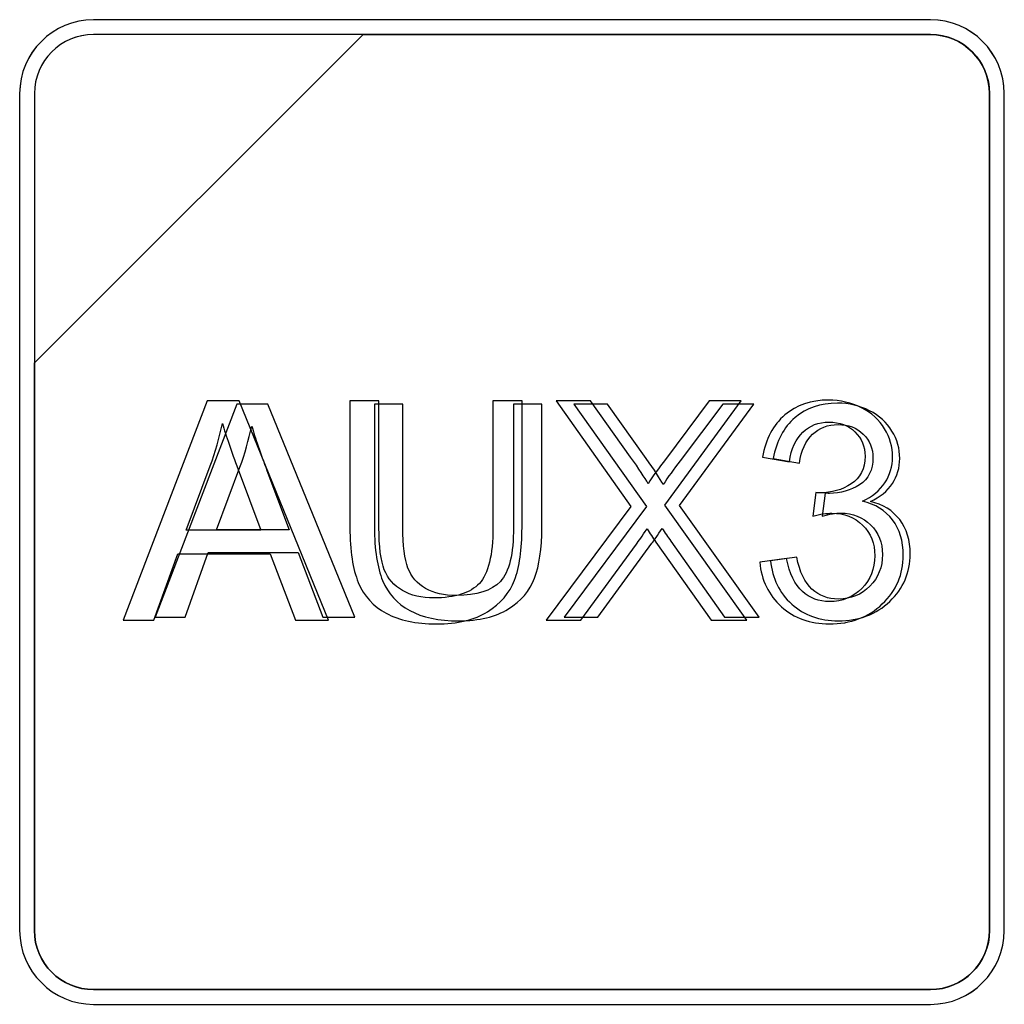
# Model space of a CAD drawing. Header units: millimetres. Extents: x 7146 to 9164, y -1568 to -663.
# Tile 131 of 187: x 7402 to 7416, y -1046 to -1032. Entities that reach past the tile are written whole.
import ezdxf

# ---------------------------------------------------------------- set-up
doc = ezdxf.new("R2010")
doc.units = ezdxf.units.MM
doc.header["$LTSCALE"] = 3

msp = doc.modelspace()

# ---------------------------------------------------------------- linework, layer by layer
at = {"linetype": 'Continuous', "lineweight": 30}
for points, knots in [([(7402.891, -1032.02), (7402.891, -1032.02), (7414.791, -1032.02), (7414.791, -1032.02), (7414.791, -1032.02), (7415.369, -1032.02), (7415.841, -1032.492), (7415.841, -1033.07), (7415.841, -1033.07), (7415.841, -1033.07), (7415.841, -1044.97), (7415.841, -1044.97), (7415.841, -1044.97), (7415.841, -1045.547), (7415.369, -1046.02), (7414.791, -1046.02), (7414.791, -1046.02), (7414.791, -1046.02), (7402.891, -1046.02), (7402.891, -1046.02), (7402.891, -1046.02), (7402.314, -1046.02), (7401.841, -1045.547), (7401.841, -1044.97), (7401.841, -1044.97), (7401.841, -1044.97), (7401.841, -1033.07), (7401.841, -1033.07), (7401.841, -1033.07), (7401.841, -1032.492), (7402.314, -1032.02), (7402.891, -1032.02)], [0, 0, 0, 0, 0.111111, 0.111111, 0.111111, 0.111111, 0.222222, 0.222222, 0.222222, 0.222222, 0.333333, 0.333333, 0.333333, 0.333333, 0.444444, 0.444444, 0.444444, 0.444444, 0.555556, 0.555556, 0.555556, 0.555556, 0.666667, 0.666667, 0.666667, 0.666667, 0.777778, 0.777778, 0.777778, 0.777778, 1, 1, 1, 1]), ([(7402.891, -1032.02), (7402.891, -1032.02), (7414.792, -1032.02), (7414.792, -1032.02), (7414.792, -1032.02), (7415.369, -1032.02), (7415.841, -1032.492), (7415.841, -1033.07), (7415.841, -1033.07), (7415.841, -1033.07), (7415.841, -1044.97), (7415.841, -1044.97), (7415.841, -1044.97), (7415.841, -1045.547), (7415.369, -1046.02), (7414.792, -1046.02), (7414.792, -1046.02), (7414.792, -1046.02), (7402.891, -1046.02), (7402.891, -1046.02), (7402.891, -1046.02), (7402.314, -1046.02), (7401.841, -1045.547), (7401.841, -1044.97), (7401.841, -1044.97), (7401.841, -1044.97), (7401.841, -1033.07), (7401.841, -1033.07), (7401.841, -1033.07), (7401.841, -1032.492), (7402.314, -1032.02), (7402.891, -1032.02)], [0, 0, 0, 0, 0.111111, 0.111111, 0.111111, 0.111111, 0.222222, 0.222222, 0.222222, 0.222222, 0.333333, 0.333333, 0.333333, 0.333333, 0.444444, 0.444444, 0.444444, 0.444444, 0.555556, 0.555556, 0.555556, 0.555556, 0.666667, 0.666667, 0.666667, 0.666667, 0.777778, 0.777778, 0.777778, 0.777778, 1, 1, 1, 1]), ([(7402.891, -1032.02), (7402.891, -1032.02), (7414.791, -1032.02), (7414.791, -1032.02), (7414.791, -1032.02), (7415.369, -1032.02), (7415.841, -1032.492), (7415.841, -1033.07), (7415.841, -1033.07), (7415.841, -1033.07), (7415.841, -1044.97), (7415.841, -1044.97), (7415.841, -1044.97), (7415.841, -1045.547), (7415.369, -1046.02), (7414.791, -1046.02), (7414.791, -1046.02), (7414.791, -1046.02), (7402.891, -1046.02), (7402.891, -1046.02), (7402.891, -1046.02), (7402.314, -1046.02), (7401.841, -1045.547), (7401.841, -1044.97), (7401.841, -1044.97), (7401.841, -1044.97), (7401.841, -1033.07), (7401.841, -1033.07), (7401.841, -1033.07), (7401.841, -1032.492), (7402.314, -1032.02), (7402.891, -1032.02)], [0, 0, 0, 0, 0.111111, 0.111111, 0.111111, 0.111111, 0.222222, 0.222222, 0.222222, 0.222222, 0.333333, 0.333333, 0.333333, 0.333333, 0.444444, 0.444444, 0.444444, 0.444444, 0.555556, 0.555556, 0.555556, 0.555556, 0.666667, 0.666667, 0.666667, 0.666667, 0.777778, 0.777778, 0.777778, 0.777778, 1, 1, 1, 1]), ([(7402.891, -1032.02), (7402.891, -1032.02), (7414.791, -1032.02), (7414.791, -1032.02), (7414.791, -1032.02), (7415.369, -1032.02), (7415.841, -1032.492), (7415.841, -1033.07), (7415.841, -1033.07), (7415.841, -1033.07), (7415.841, -1044.97), (7415.841, -1044.97), (7415.841, -1044.97), (7415.841, -1045.547), (7415.369, -1046.02), (7414.791, -1046.02), (7414.791, -1046.02), (7414.791, -1046.02), (7402.891, -1046.02), (7402.891, -1046.02), (7402.891, -1046.02), (7402.314, -1046.02), (7401.841, -1045.547), (7401.841, -1044.97), (7401.841, -1044.97), (7401.841, -1044.97), (7401.841, -1033.07), (7401.841, -1033.07), (7401.841, -1033.07), (7401.841, -1032.492), (7402.314, -1032.02), (7402.891, -1032.02)], [0, 0, 0, 0, 0.111111, 0.111111, 0.111111, 0.111111, 0.222222, 0.222222, 0.222222, 0.222222, 0.333333, 0.333333, 0.333333, 0.333333, 0.444444, 0.444444, 0.444444, 0.444444, 0.555556, 0.555556, 0.555556, 0.555556, 0.666667, 0.666667, 0.666667, 0.666667, 0.777778, 0.777778, 0.777778, 0.777778, 1, 1, 1, 1]), ([(7402.891, -1032.02), (7402.891, -1032.02), (7414.792, -1032.02), (7414.792, -1032.02), (7414.792, -1032.02), (7415.369, -1032.02), (7415.841, -1032.492), (7415.841, -1033.069), (7415.841, -1033.069), (7415.841, -1033.069), (7415.841, -1044.97), (7415.841, -1044.97), (7415.841, -1044.97), (7415.841, -1045.547), (7415.369, -1046.02), (7414.792, -1046.02), (7414.792, -1046.02), (7414.792, -1046.02), (7402.891, -1046.02), (7402.891, -1046.02), (7402.891, -1046.02), (7402.314, -1046.02), (7401.841, -1045.547), (7401.841, -1044.97), (7401.841, -1044.97), (7401.841, -1044.97), (7401.841, -1033.069), (7401.841, -1033.069), (7401.841, -1033.069), (7401.841, -1032.492), (7402.314, -1032.02), (7402.891, -1032.02)], [0, 0, 0, 0, 0.111111, 0.111111, 0.111111, 0.111111, 0.222222, 0.222222, 0.222222, 0.222222, 0.333333, 0.333333, 0.333333, 0.333333, 0.444444, 0.444444, 0.444444, 0.444444, 0.555556, 0.555556, 0.555556, 0.555556, 0.666667, 0.666667, 0.666667, 0.666667, 0.777778, 0.777778, 0.777778, 0.777778, 1, 1, 1, 1]), ([(7415.631, -1044.97), (7415.631, -1044.97), (7415.631, -1033.07), (7415.631, -1033.07), (7415.631, -1033.07), (7415.631, -1032.608), (7415.253, -1032.23), (7414.791, -1032.23), (7414.791, -1032.23), (7414.791, -1032.23), (7406.734, -1032.23), (7406.734, -1032.23), (7406.734, -1032.23), (7406.734, -1032.23), (7406.723, -1032.23), (7406.723, -1032.23), (7406.723, -1032.23), (7406.723, -1032.23), (7402.051, -1036.9), (7402.051, -1036.9), (7402.051, -1036.9), (7402.051, -1036.9), (7402.051, -1036.989), (7402.051, -1036.989), (7402.051, -1036.989), (7402.051, -1036.989), (7402.051, -1044.97), (7402.051, -1044.97), (7402.051, -1044.97), (7402.051, -1045.432), (7402.429, -1045.81), (7402.891, -1045.81), (7402.891, -1045.81), (7402.891, -1045.81), (7414.791, -1045.81), (7414.791, -1045.81), (7414.791, -1045.81), (7415.253, -1045.81), (7415.631, -1045.432), (7415.631, -1044.97)], [0, 0, 0, 0, 0.090909, 0.090909, 0.090909, 0.090909, 0.181818, 0.181818, 0.181818, 0.181818, 0.272727, 0.272727, 0.272727, 0.272727, 0.363636, 0.363636, 0.363636, 0.363636, 0.454545, 0.454545, 0.454545, 0.454545, 0.545455, 0.545455, 0.545455, 0.545455, 0.636364, 0.636364, 0.636364, 0.636364, 0.727273, 0.727273, 0.727273, 0.727273, 0.818182, 0.818182, 0.818182, 0.818182, 1, 1, 1, 1]), ([(7402.891, -1032.23), (7402.891, -1032.23), (7406.723, -1032.23), (7406.723, -1032.23), (7406.723, -1032.23), (7406.723, -1032.23), (7402.051, -1036.9), (7402.051, -1036.9), (7402.051, -1036.9), (7402.051, -1036.9), (7402.051, -1033.07), (7402.051, -1033.07), (7402.051, -1033.07), (7402.051, -1032.608), (7402.429, -1032.23), (7402.891, -1032.23)], [0, 0, 0, 0, 0.2, 0.2, 0.2, 0.2, 0.4, 0.4, 0.4, 0.4, 0.6, 0.6, 0.6, 0.6, 1, 1, 1, 1]), ([(7406.723, -1032.23), (7406.723, -1032.23), (7406.734, -1032.23), (7406.734, -1032.23), (7406.734, -1032.23), (7406.734, -1032.23), (7414.791, -1032.23), (7414.791, -1032.23), (7414.791, -1032.23), (7415.253, -1032.23), (7415.631, -1032.608), (7415.631, -1033.07), (7415.631, -1033.07), (7415.631, -1033.07), (7415.631, -1044.97), (7415.631, -1044.97), (7415.631, -1044.97), (7415.631, -1045.432), (7415.253, -1045.81), (7414.791, -1045.81), (7414.791, -1045.81), (7414.791, -1045.81), (7402.891, -1045.81), (7402.891, -1045.81), (7402.891, -1045.81), (7402.429, -1045.81), (7402.051, -1045.432), (7402.051, -1044.97), (7402.051, -1044.97), (7402.051, -1044.97), (7402.051, -1036.989), (7402.051, -1036.989), (7402.051, -1036.989), (7402.051, -1036.989), (7402.051, -1036.9), (7402.051, -1036.9), (7402.051, -1036.9), (7402.051, -1036.9), (7406.723, -1032.23), (7406.723, -1032.23)], [0, 0, 0, 0, 0.090909, 0.090909, 0.090909, 0.090909, 0.181818, 0.181818, 0.181818, 0.181818, 0.272727, 0.272727, 0.272727, 0.272727, 0.363636, 0.363636, 0.363636, 0.363636, 0.454545, 0.454545, 0.454545, 0.454545, 0.545455, 0.545455, 0.545455, 0.545455, 0.636364, 0.636364, 0.636364, 0.636364, 0.727273, 0.727273, 0.727273, 0.727273, 0.818182, 0.818182, 0.818182, 0.818182, 1, 1, 1, 1]), ([(7415.631, -1044.97), (7415.631, -1044.97), (7415.631, -1033.07), (7415.631, -1033.07), (7415.631, -1033.07), (7415.631, -1032.608), (7415.253, -1032.23), (7414.791, -1032.23), (7414.791, -1032.23), (7414.791, -1032.23), (7406.734, -1032.23), (7406.734, -1032.23), (7406.734, -1032.23), (7406.734, -1032.23), (7406.723, -1032.23), (7406.723, -1032.23), (7406.723, -1032.23), (7406.723, -1032.23), (7402.051, -1036.9), (7402.051, -1036.9), (7402.051, -1036.9), (7402.051, -1036.9), (7402.051, -1036.989), (7402.051, -1036.989), (7402.051, -1036.989), (7402.051, -1036.989), (7402.051, -1044.97), (7402.051, -1044.97), (7402.051, -1044.97), (7402.051, -1045.432), (7402.429, -1045.81), (7402.891, -1045.81), (7402.891, -1045.81), (7402.891, -1045.81), (7414.791, -1045.81), (7414.791, -1045.81), (7414.791, -1045.81), (7415.253, -1045.81), (7415.631, -1045.432), (7415.631, -1044.97)], [0, 0, 0, 0, 0.090909, 0.090909, 0.090909, 0.090909, 0.181818, 0.181818, 0.181818, 0.181818, 0.272727, 0.272727, 0.272727, 0.272727, 0.363636, 0.363636, 0.363636, 0.363636, 0.454545, 0.454545, 0.454545, 0.454545, 0.545455, 0.545455, 0.545455, 0.545455, 0.636364, 0.636364, 0.636364, 0.636364, 0.727273, 0.727273, 0.727273, 0.727273, 0.818182, 0.818182, 0.818182, 0.818182, 1, 1, 1, 1]), ([(7402.891, -1032.23), (7402.891, -1032.23), (7406.723, -1032.23), (7406.723, -1032.23), (7406.723, -1032.23), (7406.723, -1032.23), (7402.051, -1036.9), (7402.051, -1036.9), (7402.051, -1036.9), (7402.051, -1036.9), (7402.051, -1033.07), (7402.051, -1033.07), (7402.051, -1033.07), (7402.051, -1032.608), (7402.429, -1032.23), (7402.891, -1032.23)], [0, 0, 0, 0, 0.2, 0.2, 0.2, 0.2, 0.4, 0.4, 0.4, 0.4, 0.6, 0.6, 0.6, 0.6, 1, 1, 1, 1]), ([(7406.723, -1032.23), (7406.723, -1032.23), (7406.734, -1032.23), (7406.734, -1032.23), (7406.734, -1032.23), (7406.734, -1032.23), (7414.791, -1032.23), (7414.791, -1032.23), (7414.791, -1032.23), (7415.253, -1032.23), (7415.631, -1032.608), (7415.631, -1033.07), (7415.631, -1033.07), (7415.631, -1033.07), (7415.631, -1044.97), (7415.631, -1044.97), (7415.631, -1044.97), (7415.631, -1045.432), (7415.253, -1045.81), (7414.791, -1045.81), (7414.791, -1045.81), (7414.791, -1045.81), (7402.891, -1045.81), (7402.891, -1045.81), (7402.891, -1045.81), (7402.429, -1045.81), (7402.051, -1045.432), (7402.051, -1044.97), (7402.051, -1044.97), (7402.051, -1044.97), (7402.051, -1036.989), (7402.051, -1036.989), (7402.051, -1036.989), (7402.051, -1036.989), (7402.051, -1036.9), (7402.051, -1036.9), (7402.051, -1036.9), (7402.051, -1036.9), (7406.723, -1032.23), (7406.723, -1032.23)], [0, 0, 0, 0, 0.090909, 0.090909, 0.090909, 0.090909, 0.181818, 0.181818, 0.181818, 0.181818, 0.272727, 0.272727, 0.272727, 0.272727, 0.363636, 0.363636, 0.363636, 0.363636, 0.454545, 0.454545, 0.454545, 0.454545, 0.545455, 0.545455, 0.545455, 0.545455, 0.636364, 0.636364, 0.636364, 0.636364, 0.727273, 0.727273, 0.727273, 0.727273, 0.818182, 0.818182, 0.818182, 0.818182, 1, 1, 1, 1]), ([(7402.891, -1032.23), (7402.891, -1032.23), (7406.723, -1032.23), (7406.723, -1032.23), (7406.723, -1032.23), (7406.723, -1032.23), (7402.051, -1036.9), (7402.051, -1036.9), (7402.051, -1036.9), (7402.051, -1036.9), (7402.051, -1033.07), (7402.051, -1033.07), (7402.051, -1033.07), (7402.051, -1032.608), (7402.429, -1032.23), (7402.891, -1032.23)], [0, 0, 0, 0, 0.2, 0.2, 0.2, 0.2, 0.4, 0.4, 0.4, 0.4, 0.6, 0.6, 0.6, 0.6, 1, 1, 1, 1]), ([(7406.723, -1032.23), (7406.723, -1032.23), (7406.734, -1032.23), (7406.734, -1032.23), (7406.734, -1032.23), (7406.734, -1032.23), (7414.791, -1032.23), (7414.791, -1032.23), (7414.791, -1032.23), (7415.253, -1032.23), (7415.631, -1032.608), (7415.631, -1033.07), (7415.631, -1033.07), (7415.631, -1033.07), (7415.631, -1044.97), (7415.631, -1044.97), (7415.631, -1044.97), (7415.631, -1045.432), (7415.253, -1045.81), (7414.791, -1045.81), (7414.791, -1045.81), (7414.791, -1045.81), (7402.891, -1045.81), (7402.891, -1045.81), (7402.891, -1045.81), (7402.429, -1045.81), (7402.051, -1045.432), (7402.051, -1044.97), (7402.051, -1044.97), (7402.051, -1044.97), (7402.051, -1036.989), (7402.051, -1036.989), (7402.051, -1036.989), (7402.051, -1036.989), (7402.051, -1036.9), (7402.051, -1036.9), (7402.051, -1036.9), (7402.051, -1036.9), (7406.723, -1032.23), (7406.723, -1032.23)], [0, 0, 0, 0, 0.090909, 0.090909, 0.090909, 0.090909, 0.181818, 0.181818, 0.181818, 0.181818, 0.272727, 0.272727, 0.272727, 0.272727, 0.363636, 0.363636, 0.363636, 0.363636, 0.454545, 0.454545, 0.454545, 0.454545, 0.545455, 0.545455, 0.545455, 0.545455, 0.636364, 0.636364, 0.636364, 0.636364, 0.727273, 0.727273, 0.727273, 0.727273, 0.818182, 0.818182, 0.818182, 0.818182, 1, 1, 1, 1]), ([(7415.631, -1044.97), (7415.631, -1044.97), (7415.631, -1033.07), (7415.631, -1033.07), (7415.631, -1033.07), (7415.631, -1032.608), (7415.253, -1032.23), (7414.791, -1032.23), (7414.791, -1032.23), (7414.791, -1032.23), (7406.734, -1032.23), (7406.734, -1032.23), (7406.734, -1032.23), (7406.734, -1032.23), (7406.723, -1032.23), (7406.723, -1032.23), (7406.723, -1032.23), (7406.723, -1032.23), (7402.051, -1036.9), (7402.051, -1036.9), (7402.051, -1036.9), (7402.051, -1036.9), (7402.051, -1036.989), (7402.051, -1036.989), (7402.051, -1036.989), (7402.051, -1036.989), (7402.051, -1044.97), (7402.051, -1044.97), (7402.051, -1044.97), (7402.051, -1045.432), (7402.429, -1045.81), (7402.891, -1045.81), (7402.891, -1045.81), (7402.891, -1045.81), (7414.791, -1045.81), (7414.791, -1045.81), (7414.791, -1045.81), (7415.253, -1045.81), (7415.631, -1045.432), (7415.631, -1044.97)], [0, 0, 0, 0, 0.090909, 0.090909, 0.090909, 0.090909, 0.181818, 0.181818, 0.181818, 0.181818, 0.272727, 0.272727, 0.272727, 0.272727, 0.363636, 0.363636, 0.363636, 0.363636, 0.454545, 0.454545, 0.454545, 0.454545, 0.545455, 0.545455, 0.545455, 0.545455, 0.636364, 0.636364, 0.636364, 0.636364, 0.727273, 0.727273, 0.727273, 0.727273, 0.818182, 0.818182, 0.818182, 0.818182, 1, 1, 1, 1]), ([(7402.891, -1032.23), (7402.891, -1032.23), (7406.723, -1032.23), (7406.723, -1032.23), (7406.723, -1032.23), (7406.723, -1032.23), (7402.051, -1036.9), (7402.051, -1036.9), (7402.051, -1036.9), (7402.051, -1036.9), (7402.051, -1033.07), (7402.051, -1033.07), (7402.051, -1033.07), (7402.051, -1032.608), (7402.429, -1032.23), (7402.891, -1032.23)], [0, 0, 0, 0, 0.2, 0.2, 0.2, 0.2, 0.4, 0.4, 0.4, 0.4, 0.6, 0.6, 0.6, 0.6, 1, 1, 1, 1]), ([(7406.723, -1032.23), (7406.723, -1032.23), (7406.734, -1032.23), (7406.734, -1032.23), (7406.734, -1032.23), (7406.734, -1032.23), (7414.791, -1032.23), (7414.791, -1032.23), (7414.791, -1032.23), (7415.253, -1032.23), (7415.631, -1032.608), (7415.631, -1033.07), (7415.631, -1033.07), (7415.631, -1033.07), (7415.631, -1044.97), (7415.631, -1044.97), (7415.631, -1044.97), (7415.631, -1045.432), (7415.253, -1045.81), (7414.791, -1045.81), (7414.791, -1045.81), (7414.791, -1045.81), (7402.891, -1045.81), (7402.891, -1045.81), (7402.891, -1045.81), (7402.429, -1045.81), (7402.051, -1045.432), (7402.051, -1044.97), (7402.051, -1044.97), (7402.051, -1044.97), (7402.051, -1036.989), (7402.051, -1036.989), (7402.051, -1036.989), (7402.051, -1036.989), (7402.051, -1036.9), (7402.051, -1036.9), (7402.051, -1036.9), (7402.051, -1036.9), (7406.723, -1032.23), (7406.723, -1032.23)], [0, 0, 0, 0, 0.090909, 0.090909, 0.090909, 0.090909, 0.181818, 0.181818, 0.181818, 0.181818, 0.272727, 0.272727, 0.272727, 0.272727, 0.363636, 0.363636, 0.363636, 0.363636, 0.454545, 0.454545, 0.454545, 0.454545, 0.545455, 0.545455, 0.545455, 0.545455, 0.636364, 0.636364, 0.636364, 0.636364, 0.727273, 0.727273, 0.727273, 0.727273, 0.818182, 0.818182, 0.818182, 0.818182, 1, 1, 1, 1]), ([(7415.631, -1044.97), (7415.631, -1044.97), (7415.631, -1033.07), (7415.631, -1033.07), (7415.631, -1033.07), (7415.631, -1032.608), (7415.253, -1032.23), (7414.791, -1032.23), (7414.791, -1032.23), (7414.791, -1032.23), (7406.734, -1032.23), (7406.734, -1032.23), (7406.734, -1032.23), (7406.734, -1032.23), (7406.723, -1032.23), (7406.723, -1032.23), (7406.723, -1032.23), (7406.723, -1032.23), (7402.051, -1036.9), (7402.051, -1036.9), (7402.051, -1036.9), (7402.051, -1036.9), (7402.051, -1036.989), (7402.051, -1036.989), (7402.051, -1036.989), (7402.051, -1036.989), (7402.051, -1044.97), (7402.051, -1044.97), (7402.051, -1044.97), (7402.051, -1045.432), (7402.429, -1045.81), (7402.891, -1045.81), (7402.891, -1045.81), (7402.891, -1045.81), (7414.791, -1045.81), (7414.791, -1045.81), (7414.791, -1045.81), (7415.253, -1045.81), (7415.631, -1045.432), (7415.631, -1044.97)], [0, 0, 0, 0, 0.090909, 0.090909, 0.090909, 0.090909, 0.181818, 0.181818, 0.181818, 0.181818, 0.272727, 0.272727, 0.272727, 0.272727, 0.363636, 0.363636, 0.363636, 0.363636, 0.454545, 0.454545, 0.454545, 0.454545, 0.545455, 0.545455, 0.545455, 0.545455, 0.636364, 0.636364, 0.636364, 0.636364, 0.727273, 0.727273, 0.727273, 0.727273, 0.818182, 0.818182, 0.818182, 0.818182, 1, 1, 1, 1]), ([(7402.892, -1032.23), (7402.892, -1032.23), (7406.723, -1032.23), (7406.723, -1032.23), (7406.723, -1032.23), (7406.723, -1032.23), (7402.051, -1036.9), (7402.051, -1036.9), (7402.051, -1036.9), (7402.051, -1036.9), (7402.051, -1033.07), (7402.051, -1033.07), (7402.051, -1033.07), (7402.051, -1032.608), (7402.429, -1032.23), (7402.892, -1032.23)], [0, 0, 0, 0, 0.2, 0.2, 0.2, 0.2, 0.4, 0.4, 0.4, 0.4, 0.6, 0.6, 0.6, 0.6, 1, 1, 1, 1]), ([(7406.723, -1032.23), (7406.723, -1032.23), (7406.735, -1032.23), (7406.735, -1032.23), (7406.735, -1032.23), (7406.735, -1032.23), (7414.792, -1032.23), (7414.792, -1032.23), (7414.792, -1032.23), (7415.254, -1032.23), (7415.632, -1032.608), (7415.632, -1033.07), (7415.632, -1033.07), (7415.632, -1033.07), (7415.632, -1044.97), (7415.632, -1044.97), (7415.632, -1044.97), (7415.632, -1045.432), (7415.254, -1045.81), (7414.792, -1045.81), (7414.792, -1045.81), (7414.792, -1045.81), (7402.892, -1045.81), (7402.892, -1045.81), (7402.892, -1045.81), (7402.429, -1045.81), (7402.051, -1045.432), (7402.051, -1044.97), (7402.051, -1044.97), (7402.051, -1044.97), (7402.051, -1036.989), (7402.051, -1036.989), (7402.051, -1036.989), (7402.051, -1036.989), (7402.051, -1036.9), (7402.051, -1036.9), (7402.051, -1036.9), (7402.051, -1036.9), (7406.723, -1032.23), (7406.723, -1032.23)], [0, 0, 0, 0, 0.090909, 0.090909, 0.090909, 0.090909, 0.181818, 0.181818, 0.181818, 0.181818, 0.272727, 0.272727, 0.272727, 0.272727, 0.363636, 0.363636, 0.363636, 0.363636, 0.454545, 0.454545, 0.454545, 0.454545, 0.545455, 0.545455, 0.545455, 0.545455, 0.636364, 0.636364, 0.636364, 0.636364, 0.727273, 0.727273, 0.727273, 0.727273, 0.818182, 0.818182, 0.818182, 0.818182, 1, 1, 1, 1]), ([(7415.632, -1044.97), (7415.632, -1044.97), (7415.632, -1033.07), (7415.632, -1033.07), (7415.632, -1033.07), (7415.632, -1032.608), (7415.254, -1032.23), (7414.792, -1032.23), (7414.792, -1032.23), (7414.792, -1032.23), (7406.735, -1032.23), (7406.735, -1032.23), (7406.735, -1032.23), (7406.735, -1032.23), (7406.723, -1032.23), (7406.723, -1032.23), (7406.723, -1032.23), (7406.723, -1032.23), (7402.051, -1036.9), (7402.051, -1036.9), (7402.051, -1036.9), (7402.051, -1036.9), (7402.051, -1036.989), (7402.051, -1036.989), (7402.051, -1036.989), (7402.051, -1036.989), (7402.051, -1044.97), (7402.051, -1044.97), (7402.051, -1044.97), (7402.051, -1045.432), (7402.429, -1045.81), (7402.892, -1045.81), (7402.892, -1045.81), (7402.892, -1045.81), (7414.792, -1045.81), (7414.792, -1045.81), (7414.792, -1045.81), (7415.254, -1045.81), (7415.632, -1045.432), (7415.632, -1044.97)], [0, 0, 0, 0, 0.090909, 0.090909, 0.090909, 0.090909, 0.181818, 0.181818, 0.181818, 0.181818, 0.272727, 0.272727, 0.272727, 0.272727, 0.363636, 0.363636, 0.363636, 0.363636, 0.454545, 0.454545, 0.454545, 0.454545, 0.545455, 0.545455, 0.545455, 0.545455, 0.636364, 0.636364, 0.636364, 0.636364, 0.727273, 0.727273, 0.727273, 0.727273, 0.818182, 0.818182, 0.818182, 0.818182, 1, 1, 1, 1]), ([(7403.313, -1040.559), (7403.313, -1040.559), (7404.508, -1037.441), (7404.508, -1037.441), (7404.508, -1037.441), (7404.508, -1037.441), (7404.962, -1037.441), (7404.962, -1037.441), (7404.962, -1037.441), (7404.962, -1037.441), (7406.231, -1040.559), (7406.231, -1040.559), (7406.231, -1040.559), (7406.231, -1040.559), (7405.762, -1040.559), (7405.762, -1040.559), (7405.762, -1040.559), (7405.762, -1040.559), (7405.401, -1039.614), (7405.401, -1039.614), (7405.401, -1039.614), (7405.401, -1039.614), (7404.088, -1039.614), (7404.088, -1039.614), (7404.088, -1039.614), (7404.088, -1039.614), (7403.75, -1040.559), (7403.75, -1040.559), (7403.75, -1040.559), (7403.75, -1040.559), (7403.313, -1040.559), (7403.313, -1040.559)], [0, 0, 0, 0, 0.111111, 0.111111, 0.111111, 0.111111, 0.222222, 0.222222, 0.222222, 0.222222, 0.333333, 0.333333, 0.333333, 0.333333, 0.444444, 0.444444, 0.444444, 0.444444, 0.555556, 0.555556, 0.555556, 0.555556, 0.666667, 0.666667, 0.666667, 0.666667, 0.777778, 0.777778, 0.777778, 0.777778, 1, 1, 1, 1]), ([(7403.313, -1040.559), (7403.313, -1040.559), (7404.508, -1037.441), (7404.508, -1037.441), (7404.508, -1037.441), (7404.508, -1037.441), (7404.962, -1037.441), (7404.962, -1037.441), (7404.962, -1037.441), (7404.962, -1037.441), (7406.231, -1040.559), (7406.231, -1040.559), (7406.231, -1040.559), (7406.231, -1040.559), (7405.762, -1040.559), (7405.762, -1040.559), (7405.762, -1040.559), (7405.762, -1040.559), (7405.401, -1039.614), (7405.401, -1039.614), (7405.401, -1039.614), (7405.401, -1039.614), (7404.088, -1039.614), (7404.088, -1039.614), (7404.088, -1039.614), (7404.088, -1039.614), (7403.75, -1040.559), (7403.75, -1040.559), (7403.75, -1040.559), (7403.75, -1040.559), (7403.313, -1040.559), (7403.313, -1040.559)], [0, 0, 0, 0, 0.111111, 0.111111, 0.111111, 0.111111, 0.222222, 0.222222, 0.222222, 0.222222, 0.333333, 0.333333, 0.333333, 0.333333, 0.444444, 0.444444, 0.444444, 0.444444, 0.555556, 0.555556, 0.555556, 0.555556, 0.666667, 0.666667, 0.666667, 0.666667, 0.777778, 0.777778, 0.777778, 0.777778, 1, 1, 1, 1]), ([(7403.768, -1040.516), (7403.768, -1040.516), (7404.931, -1037.485), (7404.931, -1037.485), (7404.931, -1037.485), (7404.931, -1037.485), (7405.372, -1037.485), (7405.372, -1037.485), (7405.372, -1037.485), (7405.372, -1037.485), (7406.606, -1040.516), (7406.606, -1040.516), (7406.606, -1040.516), (7406.606, -1040.516), (7406.15, -1040.516), (7406.15, -1040.516), (7406.15, -1040.516), (7406.15, -1040.516), (7405.799, -1039.597), (7405.799, -1039.597), (7405.799, -1039.597), (7405.799, -1039.597), (7404.523, -1039.597), (7404.523, -1039.597), (7404.523, -1039.597), (7404.523, -1039.597), (7404.194, -1040.516), (7404.194, -1040.516), (7404.194, -1040.516), (7404.194, -1040.516), (7403.768, -1040.516), (7403.768, -1040.516)], [0, 0, 0, 0, 0.111111, 0.111111, 0.111111, 0.111111, 0.222222, 0.222222, 0.222222, 0.222222, 0.333333, 0.333333, 0.333333, 0.333333, 0.444444, 0.444444, 0.444444, 0.444444, 0.555556, 0.555556, 0.555556, 0.555556, 0.666667, 0.666667, 0.666667, 0.666667, 0.777778, 0.777778, 0.777778, 0.777778, 1, 1, 1, 1]), ([(7408.57, -1037.441), (7408.57, -1037.441), (7408.984, -1037.441), (7408.984, -1037.441), (7408.984, -1037.441), (7408.984, -1037.441), (7408.984, -1039.242), (7408.984, -1039.242), (7408.984, -1039.242), (7408.984, -1039.555), (7408.948, -1039.804), (7408.878, -1039.988), (7408.878, -1039.988), (7408.807, -1040.172), (7408.679, -1040.322), (7408.494, -1040.438), (7408.494, -1040.438), (7408.309, -1040.553), (7408.068, -1040.611), (7407.767, -1040.611), (7407.767, -1040.611), (7407.476, -1040.611), (7407.238, -1040.561), (7407.053, -1040.46), (7407.053, -1040.46), (7406.867, -1040.359), (7406.735, -1040.214), (7406.656, -1040.023), (7406.656, -1040.023), (7406.577, -1039.832), (7406.537, -1039.572), (7406.537, -1039.242), (7406.537, -1039.242), (7406.537, -1039.242), (7406.537, -1037.441), (7406.537, -1037.441), (7406.537, -1037.441), (7406.537, -1037.441), (7406.95, -1037.441), (7406.95, -1037.441), (7406.95, -1037.441), (7406.95, -1037.441), (7406.95, -1039.241), (7406.95, -1039.241), (7406.95, -1039.241), (7406.95, -1039.512), (7406.976, -1039.712), (7407.026, -1039.84), (7407.026, -1039.84), (7407.076, -1039.968), (7407.161, -1040.067), (7407.284, -1040.136), (7407.284, -1040.136), (7407.406, -1040.206), (7407.555, -1040.241), (7407.732, -1040.241), (7407.732, -1040.241), (7408.034, -1040.241), (7408.249, -1040.172), (7408.378, -1040.035), (7408.378, -1040.035), (7408.506, -1039.897), (7408.57, -1039.633), (7408.57, -1039.241), (7408.57, -1039.241), (7408.57, -1039.241), (7408.57, -1037.441), (7408.57, -1037.441)], [0, 0, 0, 0, 0.055556, 0.055556, 0.055556, 0.055556, 0.111111, 0.111111, 0.111111, 0.111111, 0.166667, 0.166667, 0.166667, 0.166667, 0.222222, 0.222222, 0.222222, 0.222222, 0.277778, 0.277778, 0.277778, 0.277778, 0.333333, 0.333333, 0.333333, 0.333333, 0.388889, 0.388889, 0.388889, 0.388889, 0.444444, 0.444444, 0.444444, 0.444444, 0.5, 0.5, 0.5, 0.5, 0.555556, 0.555556, 0.555556, 0.555556, 0.611111, 0.611111, 0.611111, 0.611111, 0.666667, 0.666667, 0.666667, 0.666667, 0.722222, 0.722222, 0.722222, 0.722222, 0.777778, 0.777778, 0.777778, 0.777778, 0.833333, 0.833333, 0.833333, 0.833333, 0.888889, 0.888889, 0.888889, 0.888889, 1, 1, 1, 1]), ([(7408.57, -1037.441), (7408.57, -1037.441), (7408.984, -1037.441), (7408.984, -1037.441), (7408.984, -1037.441), (7408.984, -1037.441), (7408.984, -1039.242), (7408.984, -1039.242), (7408.984, -1039.242), (7408.984, -1039.555), (7408.948, -1039.804), (7408.878, -1039.988), (7408.878, -1039.988), (7408.807, -1040.172), (7408.679, -1040.322), (7408.494, -1040.438), (7408.494, -1040.438), (7408.309, -1040.553), (7408.068, -1040.611), (7407.767, -1040.611), (7407.767, -1040.611), (7407.476, -1040.611), (7407.238, -1040.561), (7407.053, -1040.46), (7407.053, -1040.46), (7406.867, -1040.359), (7406.735, -1040.214), (7406.656, -1040.023), (7406.656, -1040.023), (7406.577, -1039.832), (7406.537, -1039.572), (7406.537, -1039.242), (7406.537, -1039.242), (7406.537, -1039.242), (7406.537, -1037.441), (7406.537, -1037.441), (7406.537, -1037.441), (7406.537, -1037.441), (7406.95, -1037.441), (7406.95, -1037.441), (7406.95, -1037.441), (7406.95, -1037.441), (7406.95, -1039.241), (7406.95, -1039.241), (7406.95, -1039.241), (7406.95, -1039.512), (7406.976, -1039.712), (7407.026, -1039.84), (7407.026, -1039.84), (7407.076, -1039.968), (7407.161, -1040.067), (7407.284, -1040.136), (7407.284, -1040.136), (7407.406, -1040.206), (7407.555, -1040.241), (7407.732, -1040.241), (7407.732, -1040.241), (7408.034, -1040.241), (7408.249, -1040.172), (7408.378, -1040.035), (7408.378, -1040.035), (7408.506, -1039.897), (7408.57, -1039.633), (7408.57, -1039.241), (7408.57, -1039.241), (7408.57, -1039.241), (7408.57, -1037.441), (7408.57, -1037.441)], [0, 0, 0, 0, 0.055556, 0.055556, 0.055556, 0.055556, 0.111111, 0.111111, 0.111111, 0.111111, 0.166667, 0.166667, 0.166667, 0.166667, 0.222222, 0.222222, 0.222222, 0.222222, 0.277778, 0.277778, 0.277778, 0.277778, 0.333333, 0.333333, 0.333333, 0.333333, 0.388889, 0.388889, 0.388889, 0.388889, 0.444444, 0.444444, 0.444444, 0.444444, 0.5, 0.5, 0.5, 0.5, 0.555556, 0.555556, 0.555556, 0.555556, 0.611111, 0.611111, 0.611111, 0.611111, 0.666667, 0.666667, 0.666667, 0.666667, 0.722222, 0.722222, 0.722222, 0.722222, 0.777778, 0.777778, 0.777778, 0.777778, 0.833333, 0.833333, 0.833333, 0.833333, 0.888889, 0.888889, 0.888889, 0.888889, 1, 1, 1, 1]), ([(7408.863, -1037.485), (7408.863, -1037.485), (7409.265, -1037.485), (7409.265, -1037.485), (7409.265, -1037.485), (7409.265, -1037.485), (7409.265, -1039.235), (7409.265, -1039.235), (7409.265, -1039.235), (7409.265, -1039.54), (7409.231, -1039.782), (7409.162, -1039.961), (7409.162, -1039.961), (7409.093, -1040.14), (7408.969, -1040.286), (7408.79, -1040.398), (7408.79, -1040.398), (7408.61, -1040.51), (7408.375, -1040.567), (7408.083, -1040.567), (7408.083, -1040.567), (7407.8, -1040.567), (7407.568, -1040.518), (7407.388, -1040.42), (7407.388, -1040.42), (7407.207, -1040.322), (7407.079, -1040.181), (7407.002, -1039.995), (7407.002, -1039.995), (7406.925, -1039.81), (7406.886, -1039.556), (7406.886, -1039.235), (7406.886, -1039.235), (7406.886, -1039.235), (7406.886, -1037.485), (7406.886, -1037.485), (7406.886, -1037.485), (7406.886, -1037.485), (7407.288, -1037.485), (7407.288, -1037.485), (7407.288, -1037.485), (7407.288, -1037.485), (7407.288, -1039.235), (7407.288, -1039.235), (7407.288, -1039.235), (7407.288, -1039.498), (7407.313, -1039.693), (7407.362, -1039.817), (7407.362, -1039.817), (7407.411, -1039.942), (7407.494, -1040.038), (7407.613, -1040.105), (7407.613, -1040.105), (7407.732, -1040.173), (7407.877, -1040.207), (7408.048, -1040.207), (7408.048, -1040.207), (7408.342, -1040.207), (7408.551, -1040.14), (7408.676, -1040.007), (7408.676, -1040.007), (7408.801, -1039.872), (7408.863, -1039.616), (7408.863, -1039.235), (7408.863, -1039.235), (7408.863, -1039.235), (7408.863, -1037.485), (7408.863, -1037.485)], [0, 0, 0, 0, 0.055556, 0.055556, 0.055556, 0.055556, 0.111111, 0.111111, 0.111111, 0.111111, 0.166667, 0.166667, 0.166667, 0.166667, 0.222222, 0.222222, 0.222222, 0.222222, 0.277778, 0.277778, 0.277778, 0.277778, 0.333333, 0.333333, 0.333333, 0.333333, 0.388889, 0.388889, 0.388889, 0.388889, 0.444444, 0.444444, 0.444444, 0.444444, 0.5, 0.5, 0.5, 0.5, 0.555556, 0.555556, 0.555556, 0.555556, 0.611111, 0.611111, 0.611111, 0.611111, 0.666667, 0.666667, 0.666667, 0.666667, 0.722222, 0.722222, 0.722222, 0.722222, 0.777778, 0.777778, 0.777778, 0.777778, 0.833333, 0.833333, 0.833333, 0.833333, 0.888889, 0.888889, 0.888889, 0.888889, 1, 1, 1, 1]), ([(7409.325, -1040.559), (7409.325, -1040.559), (7410.53, -1038.941), (7410.53, -1038.941), (7410.53, -1038.941), (7410.53, -1038.941), (7409.469, -1037.441), (7409.469, -1037.441), (7409.469, -1037.441), (7409.469, -1037.441), (7409.96, -1037.441), (7409.96, -1037.441), (7409.96, -1037.441), (7409.96, -1037.441), (7410.528, -1038.239), (7410.528, -1038.239), (7410.528, -1038.239), (7410.647, -1038.404), (7410.729, -1038.531), (7410.776, -1038.618), (7410.776, -1038.618), (7410.846, -1038.509), (7410.929, -1038.393), (7411.024, -1038.271), (7411.024, -1038.271), (7411.024, -1038.271), (7411.647, -1037.441), (7411.647, -1037.441), (7411.647, -1037.441), (7411.647, -1037.441), (7412.099, -1037.441), (7412.099, -1037.441), (7412.099, -1037.441), (7412.099, -1037.441), (7411.016, -1038.923), (7411.016, -1038.923), (7411.016, -1038.923), (7411.016, -1038.923), (7412.182, -1040.559), (7412.182, -1040.559), (7412.182, -1040.559), (7412.182, -1040.559), (7411.675, -1040.559), (7411.675, -1040.559), (7411.675, -1040.559), (7411.675, -1040.559), (7410.888, -1039.447), (7410.888, -1039.447), (7410.888, -1039.447), (7410.843, -1039.384), (7410.801, -1039.321), (7410.761, -1039.258), (7410.761, -1039.258), (7410.691, -1039.363), (7410.642, -1039.436), (7410.611, -1039.478), (7410.611, -1039.478), (7410.611, -1039.478), (7409.821, -1040.559), (7409.821, -1040.559), (7409.821, -1040.559), (7409.821, -1040.559), (7409.325, -1040.559), (7409.325, -1040.559)], [0, 0, 0, 0, 0.058824, 0.058824, 0.058824, 0.058824, 0.117647, 0.117647, 0.117647, 0.117647, 0.176471, 0.176471, 0.176471, 0.176471, 0.235294, 0.235294, 0.235294, 0.235294, 0.294118, 0.294118, 0.294118, 0.294118, 0.352941, 0.352941, 0.352941, 0.352941, 0.411765, 0.411765, 0.411765, 0.411765, 0.470588, 0.470588, 0.470588, 0.470588, 0.529412, 0.529412, 0.529412, 0.529412, 0.588235, 0.588235, 0.588235, 0.588235, 0.647059, 0.647059, 0.647059, 0.647059, 0.705882, 0.705882, 0.705882, 0.705882, 0.764706, 0.764706, 0.764706, 0.764706, 0.823529, 0.823529, 0.823529, 0.823529, 0.882353, 0.882353, 0.882353, 0.882353, 1, 1, 1, 1]), ([(7409.325, -1040.559), (7409.325, -1040.559), (7410.53, -1038.941), (7410.53, -1038.941), (7410.53, -1038.941), (7410.53, -1038.941), (7409.469, -1037.441), (7409.469, -1037.441), (7409.469, -1037.441), (7409.469, -1037.441), (7409.96, -1037.441), (7409.96, -1037.441), (7409.96, -1037.441), (7409.96, -1037.441), (7410.528, -1038.239), (7410.528, -1038.239), (7410.528, -1038.239), (7410.647, -1038.404), (7410.729, -1038.531), (7410.776, -1038.618), (7410.776, -1038.618), (7410.846, -1038.509), (7410.929, -1038.393), (7411.024, -1038.271), (7411.024, -1038.271), (7411.024, -1038.271), (7411.647, -1037.441), (7411.647, -1037.441), (7411.647, -1037.441), (7411.647, -1037.441), (7412.099, -1037.441), (7412.099, -1037.441), (7412.099, -1037.441), (7412.099, -1037.441), (7411.016, -1038.923), (7411.016, -1038.923), (7411.016, -1038.923), (7411.016, -1038.923), (7412.182, -1040.559), (7412.182, -1040.559), (7412.182, -1040.559), (7412.182, -1040.559), (7411.675, -1040.559), (7411.675, -1040.559), (7411.675, -1040.559), (7411.675, -1040.559), (7410.888, -1039.447), (7410.888, -1039.447), (7410.888, -1039.447), (7410.843, -1039.384), (7410.801, -1039.321), (7410.761, -1039.258), (7410.761, -1039.258), (7410.691, -1039.363), (7410.642, -1039.436), (7410.611, -1039.478), (7410.611, -1039.478), (7410.611, -1039.478), (7409.821, -1040.559), (7409.821, -1040.559), (7409.821, -1040.559), (7409.821, -1040.559), (7409.325, -1040.559), (7409.325, -1040.559)], [0, 0, 0, 0, 0.058824, 0.058824, 0.058824, 0.058824, 0.117647, 0.117647, 0.117647, 0.117647, 0.176471, 0.176471, 0.176471, 0.176471, 0.235294, 0.235294, 0.235294, 0.235294, 0.294118, 0.294118, 0.294118, 0.294118, 0.352941, 0.352941, 0.352941, 0.352941, 0.411765, 0.411765, 0.411765, 0.411765, 0.470588, 0.470588, 0.470588, 0.470588, 0.529412, 0.529412, 0.529412, 0.529412, 0.588235, 0.588235, 0.588235, 0.588235, 0.647059, 0.647059, 0.647059, 0.647059, 0.705882, 0.705882, 0.705882, 0.705882, 0.764706, 0.764706, 0.764706, 0.764706, 0.823529, 0.823529, 0.823529, 0.823529, 0.882353, 0.882353, 0.882353, 0.882353, 1, 1, 1, 1]), ([(7409.581, -1040.516), (7409.581, -1040.516), (7410.752, -1038.943), (7410.752, -1038.943), (7410.752, -1038.943), (7410.752, -1038.943), (7409.721, -1037.485), (7409.721, -1037.485), (7409.721, -1037.485), (7409.721, -1037.485), (7410.198, -1037.485), (7410.198, -1037.485), (7410.198, -1037.485), (7410.198, -1037.485), (7410.751, -1038.26), (7410.751, -1038.26), (7410.751, -1038.26), (7410.866, -1038.421), (7410.945, -1038.544), (7410.991, -1038.629), (7410.991, -1038.629), (7411.06, -1038.523), (7411.14, -1038.411), (7411.233, -1038.291), (7411.233, -1038.291), (7411.233, -1038.291), (7411.838, -1037.485), (7411.838, -1037.485), (7411.838, -1037.485), (7411.838, -1037.485), (7412.278, -1037.485), (7412.278, -1037.485), (7412.278, -1037.485), (7412.278, -1037.485), (7411.225, -1038.926), (7411.225, -1038.926), (7411.225, -1038.926), (7411.225, -1038.926), (7412.358, -1040.516), (7412.358, -1040.516), (7412.358, -1040.516), (7412.358, -1040.516), (7411.865, -1040.516), (7411.865, -1040.516), (7411.865, -1040.516), (7411.865, -1040.516), (7411.101, -1039.435), (7411.101, -1039.435), (7411.101, -1039.435), (7411.057, -1039.374), (7411.015, -1039.312), (7410.976, -1039.252), (7410.976, -1039.252), (7410.909, -1039.353), (7410.861, -1039.424), (7410.831, -1039.465), (7410.831, -1039.465), (7410.831, -1039.465), (7410.063, -1040.516), (7410.063, -1040.516), (7410.063, -1040.516), (7410.063, -1040.516), (7409.581, -1040.516), (7409.581, -1040.516)], [0, 0, 0, 0, 0.058824, 0.058824, 0.058824, 0.058824, 0.117647, 0.117647, 0.117647, 0.117647, 0.176471, 0.176471, 0.176471, 0.176471, 0.235294, 0.235294, 0.235294, 0.235294, 0.294118, 0.294118, 0.294118, 0.294118, 0.352941, 0.352941, 0.352941, 0.352941, 0.411765, 0.411765, 0.411765, 0.411765, 0.470588, 0.470588, 0.470588, 0.470588, 0.529412, 0.529412, 0.529412, 0.529412, 0.588235, 0.588235, 0.588235, 0.588235, 0.647059, 0.647059, 0.647059, 0.647059, 0.705882, 0.705882, 0.705882, 0.705882, 0.764706, 0.764706, 0.764706, 0.764706, 0.823529, 0.823529, 0.823529, 0.823529, 0.882353, 0.882353, 0.882353, 0.882353, 1, 1, 1, 1]), ([(7412.363, -1039.731), (7412.363, -1039.731), (7412.746, -1039.679), (7412.746, -1039.679), (7412.746, -1039.679), (7412.79, -1039.897), (7412.864, -1040.054), (7412.97, -1040.149), (7412.97, -1040.149), (7413.075, -1040.245), (7413.204, -1040.293), (7413.357, -1040.293), (7413.357, -1040.293), (7413.538, -1040.293), (7413.692, -1040.231), (7413.815, -1040.106), (7413.815, -1040.106), (7413.938, -1039.981), (7414, -1039.827), (7414, -1039.642), (7414, -1039.642), (7414, -1039.467), (7413.943, -1039.321), (7413.827, -1039.207), (7413.827, -1039.207), (7413.713, -1039.093), (7413.567, -1039.036), (7413.389, -1039.036), (7413.389, -1039.036), (7413.316, -1039.036), (7413.226, -1039.05), (7413.118, -1039.078), (7413.118, -1039.078), (7413.118, -1039.078), (7413.161, -1038.743), (7413.161, -1038.743), (7413.161, -1038.743), (7413.187, -1038.746), (7413.208, -1038.747), (7413.223, -1038.747), (7413.223, -1038.747), (7413.387, -1038.747), (7413.533, -1038.705), (7413.665, -1038.62), (7413.665, -1038.62), (7413.795, -1038.535), (7413.861, -1038.404), (7413.861, -1038.228), (7413.861, -1038.228), (7413.861, -1038.088), (7413.813, -1037.972), (7413.718, -1037.88), (7413.718, -1037.88), (7413.623, -1037.787), (7413.5, -1037.742), (7413.35, -1037.742), (7413.35, -1037.742), (7413.2, -1037.742), (7413.076, -1037.789), (7412.977, -1037.883), (7412.977, -1037.883), (7412.877, -1037.978), (7412.814, -1038.119), (7412.785, -1038.308), (7412.785, -1038.308), (7412.785, -1038.308), (7412.402, -1038.238), (7412.402, -1038.238), (7412.402, -1038.238), (7412.449, -1037.981), (7412.555, -1037.782), (7412.721, -1037.64), (7412.721, -1037.64), (7412.887, -1037.499), (7413.094, -1037.428), (7413.34, -1037.428), (7413.34, -1037.428), (7413.51, -1037.428), (7413.667, -1037.465), (7413.81, -1037.538), (7413.81, -1037.538), (7413.954, -1037.61), (7414.063, -1037.71), (7414.139, -1037.835), (7414.139, -1037.835), (7414.215, -1037.962), (7414.253, -1038.095), (7414.253, -1038.237), (7414.253, -1038.237), (7414.253, -1038.371), (7414.216, -1038.493), (7414.144, -1038.603), (7414.144, -1038.603), (7414.072, -1038.713), (7413.964, -1038.801), (7413.823, -1038.866), (7413.823, -1038.866), (7414.007, -1038.909), (7414.15, -1038.997), (7414.253, -1039.131), (7414.253, -1039.131), (7414.354, -1039.265), (7414.405, -1039.433), (7414.405, -1039.634), (7414.405, -1039.634), (7414.405, -1039.906), (7414.306, -1040.138), (7414.107, -1040.327), (7414.107, -1040.327), (7413.909, -1040.517), (7413.658, -1040.611), (7413.354, -1040.611), (7413.354, -1040.611), (7413.081, -1040.611), (7412.853, -1040.529), (7412.673, -1040.366), (7412.673, -1040.366), (7412.491, -1040.202), (7412.388, -1039.991), (7412.363, -1039.731)], [0, 0, 0, 0, 0.032258, 0.032258, 0.032258, 0.032258, 0.064516, 0.064516, 0.064516, 0.064516, 0.096774, 0.096774, 0.096774, 0.096774, 0.129032, 0.129032, 0.129032, 0.129032, 0.16129, 0.16129, 0.16129, 0.16129, 0.193548, 0.193548, 0.193548, 0.193548, 0.225806, 0.225806, 0.225806, 0.225806, 0.258065, 0.258065, 0.258065, 0.258065, 0.290323, 0.290323, 0.290323, 0.290323, 0.322581, 0.322581, 0.322581, 0.322581, 0.354839, 0.354839, 0.354839, 0.354839, 0.387097, 0.387097, 0.387097, 0.387097, 0.419355, 0.419355, 0.419355, 0.419355, 0.451613, 0.451613, 0.451613, 0.451613, 0.483871, 0.483871, 0.483871, 0.483871, 0.516129, 0.516129, 0.516129, 0.516129, 0.548387, 0.548387, 0.548387, 0.548387, 0.580645, 0.580645, 0.580645, 0.580645, 0.612903, 0.612903, 0.612903, 0.612903, 0.645161, 0.645161, 0.645161, 0.645161, 0.677419, 0.677419, 0.677419, 0.677419, 0.709677, 0.709677, 0.709677, 0.709677, 0.741935, 0.741935, 0.741935, 0.741935, 0.774194, 0.774194, 0.774194, 0.774194, 0.806452, 0.806452, 0.806452, 0.806452, 0.83871, 0.83871, 0.83871, 0.83871, 0.870968, 0.870968, 0.870968, 0.870968, 0.903226, 0.903226, 0.903226, 0.903226, 0.935484, 0.935484, 0.935484, 0.935484, 1, 1, 1, 1]), ([(7412.363, -1039.731), (7412.363, -1039.731), (7412.746, -1039.679), (7412.746, -1039.679), (7412.746, -1039.679), (7412.79, -1039.897), (7412.864, -1040.054), (7412.97, -1040.149), (7412.97, -1040.149), (7413.075, -1040.245), (7413.204, -1040.293), (7413.357, -1040.293), (7413.357, -1040.293), (7413.538, -1040.293), (7413.692, -1040.231), (7413.815, -1040.106), (7413.815, -1040.106), (7413.938, -1039.981), (7414, -1039.827), (7414, -1039.642), (7414, -1039.642), (7414, -1039.467), (7413.943, -1039.321), (7413.827, -1039.207), (7413.827, -1039.207), (7413.713, -1039.093), (7413.567, -1039.036), (7413.389, -1039.036), (7413.389, -1039.036), (7413.316, -1039.036), (7413.226, -1039.05), (7413.118, -1039.078), (7413.118, -1039.078), (7413.118, -1039.078), (7413.161, -1038.743), (7413.161, -1038.743), (7413.161, -1038.743), (7413.187, -1038.746), (7413.208, -1038.747), (7413.223, -1038.747), (7413.223, -1038.747), (7413.387, -1038.747), (7413.533, -1038.705), (7413.665, -1038.62), (7413.665, -1038.62), (7413.795, -1038.535), (7413.861, -1038.404), (7413.861, -1038.228), (7413.861, -1038.228), (7413.861, -1038.088), (7413.813, -1037.972), (7413.718, -1037.88), (7413.718, -1037.88), (7413.623, -1037.787), (7413.5, -1037.742), (7413.35, -1037.742), (7413.35, -1037.742), (7413.2, -1037.742), (7413.076, -1037.789), (7412.977, -1037.883), (7412.977, -1037.883), (7412.877, -1037.978), (7412.814, -1038.119), (7412.785, -1038.308), (7412.785, -1038.308), (7412.785, -1038.308), (7412.402, -1038.238), (7412.402, -1038.238), (7412.402, -1038.238), (7412.449, -1037.981), (7412.555, -1037.782), (7412.721, -1037.64), (7412.721, -1037.64), (7412.887, -1037.499), (7413.094, -1037.428), (7413.34, -1037.428), (7413.34, -1037.428), (7413.51, -1037.428), (7413.667, -1037.465), (7413.81, -1037.538), (7413.81, -1037.538), (7413.954, -1037.61), (7414.063, -1037.71), (7414.139, -1037.835), (7414.139, -1037.835), (7414.215, -1037.962), (7414.253, -1038.095), (7414.253, -1038.237), (7414.253, -1038.237), (7414.253, -1038.371), (7414.216, -1038.493), (7414.144, -1038.603), (7414.144, -1038.603), (7414.072, -1038.713), (7413.964, -1038.801), (7413.823, -1038.866), (7413.823, -1038.866), (7414.007, -1038.909), (7414.15, -1038.997), (7414.253, -1039.131), (7414.253, -1039.131), (7414.354, -1039.265), (7414.405, -1039.433), (7414.405, -1039.634), (7414.405, -1039.634), (7414.405, -1039.906), (7414.306, -1040.138), (7414.107, -1040.327), (7414.107, -1040.327), (7413.909, -1040.517), (7413.658, -1040.611), (7413.354, -1040.611), (7413.354, -1040.611), (7413.081, -1040.611), (7412.853, -1040.529), (7412.673, -1040.366), (7412.673, -1040.366), (7412.491, -1040.202), (7412.388, -1039.991), (7412.363, -1039.731)], [0, 0, 0, 0, 0.032258, 0.032258, 0.032258, 0.032258, 0.064516, 0.064516, 0.064516, 0.064516, 0.096774, 0.096774, 0.096774, 0.096774, 0.129032, 0.129032, 0.129032, 0.129032, 0.16129, 0.16129, 0.16129, 0.16129, 0.193548, 0.193548, 0.193548, 0.193548, 0.225806, 0.225806, 0.225806, 0.225806, 0.258065, 0.258065, 0.258065, 0.258065, 0.290323, 0.290323, 0.290323, 0.290323, 0.322581, 0.322581, 0.322581, 0.322581, 0.354839, 0.354839, 0.354839, 0.354839, 0.387097, 0.387097, 0.387097, 0.387097, 0.419355, 0.419355, 0.419355, 0.419355, 0.451613, 0.451613, 0.451613, 0.451613, 0.483871, 0.483871, 0.483871, 0.483871, 0.516129, 0.516129, 0.516129, 0.516129, 0.548387, 0.548387, 0.548387, 0.548387, 0.580645, 0.580645, 0.580645, 0.580645, 0.612903, 0.612903, 0.612903, 0.612903, 0.645161, 0.645161, 0.645161, 0.645161, 0.677419, 0.677419, 0.677419, 0.677419, 0.709677, 0.709677, 0.709677, 0.709677, 0.741935, 0.741935, 0.741935, 0.741935, 0.774194, 0.774194, 0.774194, 0.774194, 0.806452, 0.806452, 0.806452, 0.806452, 0.83871, 0.83871, 0.83871, 0.83871, 0.870968, 0.870968, 0.870968, 0.870968, 0.903226, 0.903226, 0.903226, 0.903226, 0.935484, 0.935484, 0.935484, 0.935484, 1, 1, 1, 1]), ([(7412.518, -1039.712), (7412.518, -1039.712), (7412.89, -1039.661), (7412.89, -1039.661), (7412.89, -1039.661), (7412.933, -1039.872), (7413.005, -1040.025), (7413.107, -1040.118), (7413.107, -1040.118), (7413.21, -1040.211), (7413.335, -1040.258), (7413.484, -1040.258), (7413.484, -1040.258), (7413.661, -1040.258), (7413.809, -1040.197), (7413.929, -1040.076), (7413.929, -1040.076), (7414.049, -1039.954), (7414.109, -1039.804), (7414.109, -1039.625), (7414.109, -1039.625), (7414.109, -1039.454), (7414.054, -1039.313), (7413.941, -1039.202), (7413.941, -1039.202), (7413.83, -1039.091), (7413.688, -1039.035), (7413.515, -1039.035), (7413.515, -1039.035), (7413.445, -1039.035), (7413.357, -1039.049), (7413.252, -1039.077), (7413.252, -1039.077), (7413.252, -1039.077), (7413.294, -1038.751), (7413.294, -1038.751), (7413.294, -1038.751), (7413.318, -1038.753), (7413.339, -1038.755), (7413.354, -1038.755), (7413.354, -1038.755), (7413.513, -1038.755), (7413.656, -1038.713), (7413.783, -1038.631), (7413.783, -1038.631), (7413.91, -1038.548), (7413.974, -1038.421), (7413.974, -1038.25), (7413.974, -1038.25), (7413.974, -1038.114), (7413.927, -1038.001), (7413.835, -1037.911), (7413.835, -1037.911), (7413.742, -1037.821), (7413.623, -1037.777), (7413.477, -1037.777), (7413.477, -1037.777), (7413.332, -1037.777), (7413.211, -1037.823), (7413.114, -1037.915), (7413.114, -1037.915), (7413.018, -1038.006), (7412.956, -1038.144), (7412.928, -1038.327), (7412.928, -1038.327), (7412.928, -1038.327), (7412.556, -1038.26), (7412.556, -1038.26), (7412.556, -1038.26), (7412.602, -1038.01), (7412.705, -1037.816), (7412.866, -1037.678), (7412.866, -1037.678), (7413.027, -1037.541), (7413.228, -1037.472), (7413.468, -1037.472), (7413.468, -1037.472), (7413.633, -1037.472), (7413.785, -1037.507), (7413.924, -1037.579), (7413.924, -1037.579), (7414.064, -1037.649), (7414.171, -1037.746), (7414.244, -1037.868), (7414.244, -1037.868), (7414.318, -1037.991), (7414.355, -1038.121), (7414.355, -1038.258), (7414.355, -1038.258), (7414.355, -1038.389), (7414.32, -1038.507), (7414.25, -1038.614), (7414.25, -1038.614), (7414.179, -1038.722), (7414.075, -1038.807), (7413.937, -1038.871), (7413.937, -1038.871), (7414.116, -1038.912), (7414.255, -1038.998), (7414.355, -1039.128), (7414.355, -1039.128), (7414.454, -1039.258), (7414.503, -1039.422), (7414.503, -1039.617), (7414.503, -1039.617), (7414.503, -1039.882), (7414.406, -1040.107), (7414.214, -1040.291), (7414.214, -1040.291), (7414.02, -1040.475), (7413.776, -1040.567), (7413.481, -1040.567), (7413.481, -1040.567), (7413.215, -1040.567), (7412.995, -1040.487), (7412.819, -1040.328), (7412.819, -1040.328), (7412.642, -1040.17), (7412.542, -1039.964), (7412.518, -1039.712)], [0, 0, 0, 0, 0.032258, 0.032258, 0.032258, 0.032258, 0.064516, 0.064516, 0.064516, 0.064516, 0.096774, 0.096774, 0.096774, 0.096774, 0.129032, 0.129032, 0.129032, 0.129032, 0.16129, 0.16129, 0.16129, 0.16129, 0.193548, 0.193548, 0.193548, 0.193548, 0.225806, 0.225806, 0.225806, 0.225806, 0.258065, 0.258065, 0.258065, 0.258065, 0.290323, 0.290323, 0.290323, 0.290323, 0.322581, 0.322581, 0.322581, 0.322581, 0.354839, 0.354839, 0.354839, 0.354839, 0.387097, 0.387097, 0.387097, 0.387097, 0.419355, 0.419355, 0.419355, 0.419355, 0.451613, 0.451613, 0.451613, 0.451613, 0.483871, 0.483871, 0.483871, 0.483871, 0.516129, 0.516129, 0.516129, 0.516129, 0.548387, 0.548387, 0.548387, 0.548387, 0.580645, 0.580645, 0.580645, 0.580645, 0.612903, 0.612903, 0.612903, 0.612903, 0.645161, 0.645161, 0.645161, 0.645161, 0.677419, 0.677419, 0.677419, 0.677419, 0.709677, 0.709677, 0.709677, 0.709677, 0.741935, 0.741935, 0.741935, 0.741935, 0.774194, 0.774194, 0.774194, 0.774194, 0.806452, 0.806452, 0.806452, 0.806452, 0.83871, 0.83871, 0.83871, 0.83871, 0.870968, 0.870968, 0.870968, 0.870968, 0.903226, 0.903226, 0.903226, 0.903226, 0.935484, 0.935484, 0.935484, 0.935484, 1, 1, 1, 1]), ([(7404.209, -1039.279), (7404.209, -1039.279), (7405.272, -1039.279), (7405.272, -1039.279), (7405.272, -1039.279), (7405.272, -1039.279), (7404.947, -1038.414), (7404.947, -1038.414), (7404.947, -1038.414), (7404.849, -1038.152), (7404.775, -1037.935), (7404.723, -1037.763), (7404.723, -1037.763), (7404.68, -1037.967), (7404.623, -1038.166), (7404.551, -1038.364), (7404.551, -1038.364), (7404.551, -1038.364), (7404.209, -1039.279), (7404.209, -1039.279)], [0, 0, 0, 0, 0.166667, 0.166667, 0.166667, 0.166667, 0.333333, 0.333333, 0.333333, 0.333333, 0.5, 0.5, 0.5, 0.5, 0.666667, 0.666667, 0.666667, 0.666667, 1, 1, 1, 1]), ([(7404.209, -1039.279), (7404.209, -1039.279), (7405.272, -1039.279), (7405.272, -1039.279), (7405.272, -1039.279), (7405.272, -1039.279), (7404.947, -1038.414), (7404.947, -1038.414), (7404.947, -1038.414), (7404.849, -1038.152), (7404.775, -1037.935), (7404.723, -1037.763), (7404.723, -1037.763), (7404.68, -1037.967), (7404.623, -1038.166), (7404.551, -1038.364), (7404.551, -1038.364), (7404.551, -1038.364), (7404.209, -1039.279), (7404.209, -1039.279)], [0, 0, 0, 0, 0.166667, 0.166667, 0.166667, 0.166667, 0.333333, 0.333333, 0.333333, 0.333333, 0.5, 0.5, 0.5, 0.5, 0.666667, 0.666667, 0.666667, 0.666667, 1, 1, 1, 1]), ([(7404.64, -1039.271), (7404.64, -1039.271), (7405.673, -1039.271), (7405.673, -1039.271), (7405.673, -1039.271), (7405.673, -1039.271), (7405.357, -1038.431), (7405.357, -1038.431), (7405.357, -1038.431), (7405.262, -1038.176), (7405.19, -1037.965), (7405.14, -1037.798), (7405.14, -1037.798), (7405.098, -1037.996), (7405.043, -1038.19), (7404.973, -1038.382), (7404.973, -1038.382), (7404.973, -1038.382), (7404.64, -1039.271), (7404.64, -1039.271)], [0, 0, 0, 0, 0.166667, 0.166667, 0.166667, 0.166667, 0.333333, 0.333333, 0.333333, 0.333333, 0.5, 0.5, 0.5, 0.5, 0.666667, 0.666667, 0.666667, 0.666667, 1, 1, 1, 1])]:
    msp.add_open_spline(points, degree=3, knots=knots, dxfattribs=at)

doc.saveas('drawing.dxf')
